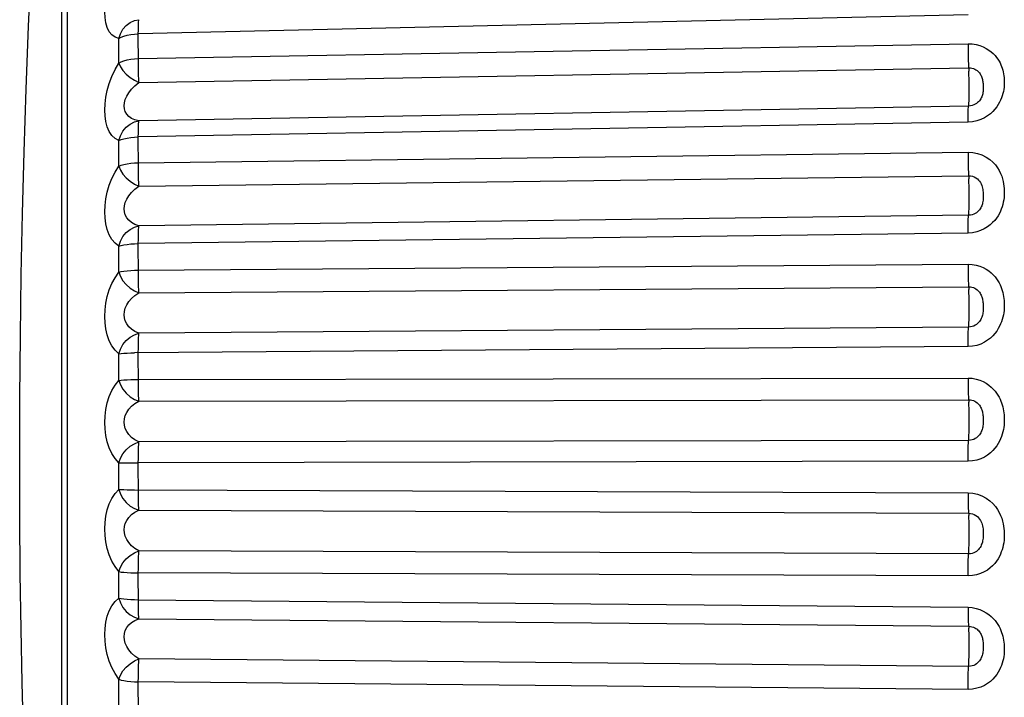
# Model space of a CAD drawing. Header units: millimetres. Extents: x -131 to 719, y -272 to 510.
# Tile 18 of 102: x -131.04 to -123.6, y 162.36 to 167.49. Entities that reach past the tile are written whole.
import ezdxf

# ---------------------------------------------------------------- set-up
doc = ezdxf.new("R2010")
doc.units = ezdxf.units.MM
doc.header["$LTSCALE"] = 23.1
doc.layers.get('0').update_dxf_attribs({"linetype": 'CONTINUOUS'})

msp = doc.modelspace()

# ---------------------------------------------------------------- linework, layer by layer
at = {"color": 7}
for p, q in [((-130.6798, 156.9624), (-130.6798, 171.3807)), ((-130.725, 169.3132), (-130.7251, 167.3193)), ((-123.8705, 167.5246), (-130.1447, 167.3802)), ((-130.1446, 167.1618), (-130.1447, 167.3802)), ((-130.7251, 167.3193), (-130.7251, 166.2612)), ((-130.2912, 167.1583), (-130.2912, 167.3441)), ((-130.1447, 167.1923), (-123.8705, 167.3047)), ((-130.1402, 167.0112), (-123.8659, 167.1238)), ((-123.8659, 166.834), (-130.1402, 166.7216)), ((-123.8705, 166.7125), (-130.1447, 166.5998)), ((-130.2912, 166.3795), (-130.2912, 166.5724)), ((-130.1446, 166.3732), (-130.1447, 166.5998)), ((-130.1447, 166.4046), (-123.8705, 166.4841)), ((-130.1402, 166.2272), (-123.8659, 166.3069)), ((-123.8659, 166.0077), (-130.1402, 165.9282)), ((-123.8705, 165.8725), (-130.1447, 165.7928)), ((-130.2912, 165.5764), (-130.2912, 165.7745)), ((-130.1446, 165.5606), (-130.1447, 165.7928)), ((-130.1447, 165.5924), (-123.8705, 165.6381)), ((-130.1402, 165.4207), (-123.8659, 165.4666)), ((-123.8659, 165.1613), (-130.1402, 165.1156)), ((-123.8705, 165.0139), (-130.1743, 164.9677)), ((-130.2912, 164.758), (-130.2912, 164.959)), ((-130.1446, 164.7327), (-130.1447, 164.968)), ((-130.1447, 164.7647), (-123.8705, 164.776)), ((-130.1402, 164.6006), (-123.8659, 164.6121)), ((-123.8659, 164.304), (-130.1402, 164.2926)), ((-130.2912, 163.9332), (-130.2912, 164.1349)), ((-123.8705, 164.1461), (-130.1447, 164.1345)), ((-130.1446, 163.8987), (-130.1447, 164.1345)), ((-130.1402, 163.7757), (-123.8659, 163.7528)), ((-123.8659, 163.4452), (-130.1402, 163.4683)), ((-130.2912, 163.1109), (-130.2912, 163.3112)), ((-130.1446, 163.0677), (-130.1447, 163.3014)), ((-123.8705, 163.2786), (-130.1447, 163.3014)), ((-130.1447, 163.0988), (-123.8705, 163.0416)), ((-130.1402, 162.9551), (-123.8659, 162.8981)), ((-123.8659, 162.5945), (-130.1402, 162.6517)), ((-130.2912, 162.3003), (-130.2912, 162.4969)), ((-130.1446, 162.2487), (-130.1447, 162.4778)), ((-123.8705, 162.4208), (-130.1447, 162.4778))]:
    msp.add_line(p, q, dxfattribs=at)
for points in [[(-131.0418, 164.1716), (-131.0405, 164.6319), (-131.0365, 165.094), (-131.0297, 165.5559), (-131.0202, 166.02), (-131.0079, 166.4882), (-130.9926, 166.9609), (-130.9742, 167.4392), (-130.9527, 167.9232), (-130.9278, 168.4138), (-130.8995, 168.9113), (-130.8675, 169.4166), (-130.8317, 169.9292), (-130.792, 170.4484), (-130.7482, 170.9755), (-130.7251, 171.2374)], [(-130.2912, 167.3441), (-130.3199, 167.354), (-130.3441, 167.3712), (-130.3641, 167.3963), (-130.3795, 167.4274), (-130.3901, 167.4631), (-130.3964, 167.5028), (-130.3986, 167.545), (-130.3965, 167.5903), (-130.3903, 167.6391), (-130.3796, 167.6905), (-130.3642, 167.7442), (-130.3443, 167.7987), (-130.3199, 167.8519), (-130.2912, 167.9044)], [(-130.2912, 167.3441), (-130.2798, 167.3809), (-130.2608, 167.4147), (-130.2364, 167.4433), (-130.2072, 167.4655), (-130.1741, 167.4804), (-130.1402, 167.4871)], [(-130.1447, 167.3802), (-130.1446, 167.4082), (-130.1442, 167.433), (-130.1436, 167.4539), (-130.1427, 167.4702), (-130.1415, 167.4814), (-130.1402, 167.4871)], [(-130.2912, 167.3441), (-130.2741, 167.3538), (-130.2533, 167.3625), (-130.2291, 167.3697), (-130.2025, 167.375), (-130.1743, 167.3786), (-130.1447, 167.3802)], [(-123.8705, 167.3047), (-123.8704, 167.2742), (-123.87, 167.2425), (-123.8693, 167.2106), (-123.8684, 167.1795), (-123.8673, 167.1503), (-123.8646, 167.0982)], [(-123.8705, 167.3047), (-123.8383, 167.3032), (-123.8084, 167.2988), (-123.7804, 167.2912), (-123.755, 167.2814), (-123.7326, 167.2701), (-123.7127, 167.2576), (-123.695, 167.2442), (-123.6795, 167.2302), (-123.666, 167.216), (-123.6543, 167.2017), (-123.6443, 167.1876), (-123.6358, 167.1738), (-123.6284, 167.1602), (-123.6221, 167.1467), (-123.6166, 167.1331), (-123.6118, 167.1194), (-123.6077, 167.1055), (-123.6042, 167.0914), (-123.6014, 167.0772), (-123.5992, 167.0629), (-123.5977, 167.0486), (-123.5967, 167.0343), (-123.5962, 167.0199), (-123.5963, 167.0054), (-123.597, 166.9906), (-123.5984, 166.9754), (-123.6004, 166.9597), (-123.6033, 166.9436), (-123.607, 166.9274), (-123.6116, 166.9111), (-123.6171, 166.895), (-123.6238, 166.8787), (-123.6318, 166.862), (-123.6415, 166.8449), (-123.653, 166.8275), (-123.6666, 166.81), (-123.6826, 166.7926), (-123.701, 166.7758), (-123.7222, 166.7597), (-123.7463, 166.7451), (-123.7739, 166.7322), (-123.8041, 166.722), (-123.8362, 166.7155), (-123.8705, 166.7125)], [(-130.2912, 166.5724), (-130.3199, 166.5884), (-130.3441, 166.6112), (-130.3641, 166.6413), (-130.3795, 166.6768), (-130.3901, 166.7162), (-130.3964, 166.7589), (-130.3986, 166.8034), (-130.3965, 166.8504), (-130.3903, 166.9002), (-130.3796, 166.9519), (-130.3642, 167.0051), (-130.3443, 167.0582), (-130.3199, 167.109), (-130.2912, 167.1583)], [(-130.2912, 167.1583), (-130.2741, 167.1676), (-130.2533, 167.1757), (-130.2292, 167.1824), (-130.2025, 167.1875), (-130.1741, 167.1908), (-130.1447, 167.1923)], [(-130.2912, 167.1583), (-130.2798, 167.1299), (-130.2608, 167.1019), (-130.2364, 167.0745), (-130.2072, 167.0496), (-130.1741, 167.0285), (-130.1402, 167.0112)], [(-130.1402, 167.0112), (-130.1415, 167.0377), (-130.1427, 167.067), (-130.1436, 167.0981), (-130.1442, 167.13), (-130.1446, 167.1618)], [(-123.8673, 166.8251), (-123.8646, 166.8425), (-123.8635, 166.856), (-123.8626, 166.8739), (-123.8619, 166.8959), (-123.8615, 166.9212), (-123.8613, 166.9491), (-123.8615, 166.9789), (-123.8619, 167.0096), (-123.8626, 167.0403), (-123.8635, 167.0701), (-123.8646, 167.0982)], [(-123.8659, 167.1238), (-123.8531, 167.1232), (-123.841, 167.1211), (-123.8298, 167.1179), (-123.8197, 167.1136), (-123.8106, 167.1086), (-123.8027, 167.103), (-123.7955, 167.0969), (-123.7893, 167.0906), (-123.7838, 167.0839), (-123.7791, 167.0772), (-123.7751, 167.0705), (-123.7716, 167.0637), (-123.7686, 167.0569), (-123.766, 167.05), (-123.7638, 167.0429), (-123.7618, 167.0355), (-123.7601, 167.0279), (-123.7587, 167.02), (-123.7575, 167.0119), (-123.7566, 167.0036), (-123.7559, 166.9952), (-123.7555, 166.9868), (-123.7553, 166.9783), (-123.7553, 166.9698), (-123.7556, 166.9612), (-123.7562, 166.9527), (-123.7571, 166.9441), (-123.7583, 166.9356), (-123.7598, 166.9273), (-123.7617, 166.9192), (-123.764, 166.9115), (-123.7667, 166.9039), (-123.77, 166.8964), (-123.7739, 166.8889), (-123.7786, 166.8814), (-123.7841, 166.8739), (-123.7905, 166.8667), (-123.798, 166.8597), (-123.8065, 166.8531), (-123.8162, 166.8472), (-123.8272, 166.842), (-123.8393, 166.8379), (-123.8522, 166.8352), (-123.8659, 166.834)], [(-130.1402, 166.7216), (-130.1701, 166.7288), (-130.1954, 166.7401), (-130.2161, 166.7547), (-130.2322, 166.772), (-130.2433, 166.7914), (-130.2499, 166.8124), (-130.2521, 166.8344), (-130.2499, 166.8576), (-130.2435, 166.8823), (-130.2324, 166.9079), (-130.2163, 166.9344), (-130.1955, 166.961), (-130.1702, 166.9868), (-130.1402, 167.0112)], [(-123.8705, 166.7125), (-123.8704, 166.7419), (-123.87, 166.7686), (-123.8693, 166.7919), (-123.8684, 166.8109), (-123.8673, 166.8251)], [(-130.2912, 166.5724), (-130.2798, 166.6095), (-130.2608, 166.6438), (-130.2364, 166.6733), (-130.2072, 166.6968), (-130.1741, 166.7131), (-130.1402, 166.7216)], [(-130.1447, 166.5998), (-130.1446, 166.6292), (-130.1442, 166.6561), (-130.1436, 166.6794), (-130.1427, 166.6984), (-130.1415, 166.7127), (-130.1402, 166.7216)], [(-130.2912, 166.5724), (-130.2741, 166.5797), (-130.2533, 166.5864), (-130.2291, 166.5918), (-130.2025, 166.5959), (-130.1743, 166.5986), (-130.1447, 166.5998)], [(-123.8705, 166.4841), (-123.8704, 166.4527), (-123.87, 166.4208), (-123.8693, 166.3893), (-123.8684, 166.3591), (-123.8673, 166.3314), (-123.8646, 166.2833)], [(-123.8705, 166.4841), (-123.8343, 166.482), (-123.7993, 166.4753), (-123.7651, 166.4634), (-123.7334, 166.4478), (-123.7062, 166.4294), (-123.6829, 166.4091), (-123.6636, 166.3881), (-123.6477, 166.3666), (-123.6347, 166.3451), (-123.6242, 166.3238), (-123.6159, 166.303), (-123.6095, 166.2828), (-123.6046, 166.2635), (-123.6011, 166.2451), (-123.5987, 166.2277), (-123.5971, 166.2108), (-123.5963, 166.194), (-123.5962, 166.177), (-123.5969, 166.1595), (-123.5984, 166.1416), (-123.6008, 166.1235), (-123.604, 166.1055), (-123.6081, 166.0882), (-123.613, 166.0712), (-123.6187, 166.0547), (-123.6256, 166.0383), (-123.6337, 166.0213), (-123.6435, 166.0041), (-123.6552, 165.9865), (-123.6689, 165.9689), (-123.6849, 165.9515), (-123.7033, 165.9347), (-123.7244, 165.9188), (-123.7483, 165.9043), (-123.7755, 165.8916), (-123.8052, 165.8816), (-123.8368, 165.8754), (-123.8705, 165.8725)], [(-130.2912, 165.7745), (-130.3199, 165.7965), (-130.3443, 165.8246), (-130.3642, 165.8595), (-130.3796, 165.8991), (-130.3902, 165.9419), (-130.3965, 165.9872), (-130.3986, 166.0335), (-130.3965, 166.0816), (-130.3902, 166.132), (-130.3795, 166.1834), (-130.3641, 166.2354), (-130.3442, 166.2863), (-130.3199, 166.3341), (-130.2912, 166.3795)], [(-130.2912, 166.3795), (-130.2741, 166.3863), (-130.2533, 166.3923), (-130.2292, 166.3973), (-130.2025, 166.401), (-130.1741, 166.4035), (-130.1447, 166.4046)], [(-130.2912, 166.3795), (-130.2798, 166.3488), (-130.2608, 166.3188), (-130.2364, 166.2902), (-130.2072, 166.2647), (-130.1741, 166.2437), (-130.1402, 166.2272)], [(-130.1402, 166.2272), (-130.1415, 166.2518), (-130.1427, 166.2796), (-130.1436, 166.3097), (-130.1442, 166.3413), (-130.1446, 166.3732)], [(-130.7251, 166.2612), (-130.7251, 158.9606), (-130.7252, 158.5931), (-130.7251, 158.2617), (-130.7252, 157.969), (-130.7251, 157.7165)], [(-123.8673, 165.9956), (-123.8646, 166.0193), (-123.8635, 166.0355), (-123.8626, 166.056), (-123.8619, 166.0801), (-123.8615, 166.1071), (-123.8613, 166.1362), (-123.8615, 166.1667), (-123.8619, 166.1975), (-123.8626, 166.2278), (-123.8635, 166.2567), (-123.8646, 166.2833)], [(-123.8659, 166.3069), (-123.8515, 166.3061), (-123.8374, 166.3031), (-123.8236, 166.298), (-123.8109, 166.2912), (-123.8, 166.283), (-123.7906, 166.274), (-123.7829, 166.2644), (-123.7764, 166.2543), (-123.7711, 166.244), (-123.7669, 166.2334), (-123.7635, 166.2227), (-123.7608, 166.2121), (-123.7588, 166.2015), (-123.7574, 166.1912), (-123.7563, 166.1812), (-123.7557, 166.1713), (-123.7553, 166.1614), (-123.7553, 166.1514), (-123.7556, 166.1412), (-123.7562, 166.1311), (-123.7572, 166.1211), (-123.7586, 166.1115), (-123.7603, 166.1025), (-123.7623, 166.094), (-123.7647, 166.0861), (-123.7674, 166.0784), (-123.7708, 166.0706), (-123.7748, 166.0629), (-123.7795, 166.0552), (-123.785, 166.0476), (-123.7915, 166.0403), (-123.7989, 166.0332), (-123.8074, 166.0266), (-123.817, 166.0207), (-123.8278, 166.0155), (-123.8398, 166.0114), (-123.8525, 166.0088), (-123.8659, 166.0077)], [(-130.1402, 165.9282), (-130.1702, 165.9385), (-130.1955, 165.9525), (-130.2163, 165.9696), (-130.2323, 165.989), (-130.2434, 166.0101), (-130.2499, 166.0324), (-130.2521, 166.0552), (-130.2499, 166.079), (-130.2434, 166.1039), (-130.2322, 166.1295), (-130.2162, 166.1553), (-130.1954, 166.1806), (-130.1701, 166.2049), (-130.1402, 166.2272)], [(-123.8705, 165.8725), (-123.8704, 165.9031), (-123.87, 165.9315), (-123.8693, 165.9569), (-123.8684, 165.9785), (-123.8673, 165.9956)], [(-130.2912, 165.7745), (-130.2798, 165.8114), (-130.2608, 165.8458), (-130.2364, 165.8759), (-130.2072, 165.9004), (-130.1741, 165.918), (-130.1402, 165.9282)], [(-130.1447, 165.7928), (-130.1446, 165.8234), (-130.1442, 165.8518), (-130.1436, 165.8773), (-130.1427, 165.899), (-130.1415, 165.9161), (-130.1402, 165.9282)], [(-130.2912, 165.7745), (-130.2741, 165.7793), (-130.2533, 165.7838), (-130.2291, 165.7875), (-130.2025, 165.7902), (-130.1743, 165.792), (-130.1447, 165.7928)], [(-130.2912, 165.5764), (-130.2741, 165.5808), (-130.2533, 165.5846), (-130.2292, 165.5878), (-130.2025, 165.5901), (-130.1741, 165.5917), (-130.1447, 165.5924)], [(-123.8705, 165.6381), (-123.8704, 165.6063), (-123.87, 165.5744), (-123.8693, 165.5436), (-123.8684, 165.5148), (-123.8673, 165.4888), (-123.8646, 165.4452)], [(-123.8705, 165.6381), (-123.8383, 165.636), (-123.8084, 165.631), (-123.7804, 165.6227), (-123.755, 165.6119), (-123.7326, 165.5997), (-123.7127, 165.5861), (-123.695, 165.5717), (-123.6795, 165.5567), (-123.666, 165.5415), (-123.6543, 165.5262), (-123.6443, 165.5112), (-123.6358, 165.4964), (-123.6284, 165.4819), (-123.6221, 165.4676), (-123.6166, 165.4531), (-123.6118, 165.4386), (-123.6077, 165.4238), (-123.6042, 165.4089), (-123.6014, 165.3939), (-123.5992, 165.3788), (-123.5977, 165.3637), (-123.5967, 165.3486), (-123.5962, 165.3334), (-123.5963, 165.3181), (-123.597, 165.3026), (-123.5984, 165.2866), (-123.6004, 165.2701), (-123.6033, 165.2532), (-123.607, 165.2362), (-123.6116, 165.2192), (-123.6171, 165.2023), (-123.6238, 165.1852), (-123.6318, 165.1677), (-123.6415, 165.15), (-123.653, 165.1318), (-123.6666, 165.1136), (-123.6826, 165.0956), (-123.701, 165.0782), (-123.7222, 165.0617), (-123.7463, 165.0466), (-123.7739, 165.0335), (-123.8041, 165.0231), (-123.8362, 165.0167), (-123.8705, 165.0139)], [(-130.2912, 164.959), (-130.3199, 164.9866), (-130.3441, 165.0196), (-130.3641, 165.0587), (-130.3795, 165.1017), (-130.3901, 165.1472), (-130.3964, 165.1945), (-130.3986, 165.2423), (-130.3965, 165.291), (-130.3903, 165.3412), (-130.3796, 165.3917), (-130.3642, 165.4422), (-130.3443, 165.4907), (-130.3199, 165.5352), (-130.2912, 165.5764)], [(-130.2912, 165.5764), (-130.2798, 165.5437), (-130.2608, 165.5121), (-130.2364, 165.4826), (-130.2072, 165.4568), (-130.1741, 165.4362), (-130.1402, 165.4207)], [(-130.1402, 165.4207), (-130.1415, 165.443), (-130.1427, 165.469), (-130.1436, 165.4979), (-130.1442, 165.5287), (-130.1446, 165.5606)], [(-123.8673, 165.1462), (-123.8646, 165.1757), (-123.8635, 165.1946), (-123.8626, 165.2174), (-123.8619, 165.2434), (-123.8615, 165.2718), (-123.8613, 165.3018), (-123.8615, 165.3326), (-123.8619, 165.3632), (-123.8626, 165.3927), (-123.8635, 165.4203), (-123.8646, 165.4452)], [(-123.8659, 165.4666), (-123.8531, 165.4658), (-123.841, 165.4636), (-123.8298, 165.46), (-123.8197, 165.4555), (-123.8106, 165.4502), (-123.8027, 165.4443), (-123.7955, 165.438), (-123.7893, 165.4314), (-123.7838, 165.4245), (-123.7791, 165.4175), (-123.7751, 165.4106), (-123.7716, 165.4036), (-123.7686, 165.3966), (-123.766, 165.3895), (-123.7638, 165.3822), (-123.7618, 165.3747), (-123.7601, 165.3668), (-123.7587, 165.3587), (-123.7575, 165.3503), (-123.7566, 165.3418), (-123.7559, 165.333), (-123.7555, 165.3242), (-123.7553, 165.3153), (-123.7553, 165.3064), (-123.7556, 165.2973), (-123.7562, 165.2882), (-123.7571, 165.279), (-123.7583, 165.2698), (-123.7598, 165.2608), (-123.7617, 165.2521), (-123.764, 165.2437), (-123.7667, 165.2355), (-123.77, 165.2274), (-123.7739, 165.2193), (-123.7786, 165.2111), (-123.7841, 165.2032), (-123.7905, 165.1954), (-123.798, 165.188), (-123.8065, 165.181), (-123.8162, 165.1748), (-123.8272, 165.1693), (-123.8393, 165.165), (-123.8522, 165.1623), (-123.8659, 165.1613)], [(-130.1402, 165.1156), (-130.1701, 165.1287), (-130.1954, 165.1452), (-130.2161, 165.1644), (-130.2322, 165.1857), (-130.2433, 165.2081), (-130.2499, 165.2314), (-130.2521, 165.255), (-130.2499, 165.2791), (-130.2435, 165.3039), (-130.2324, 165.3289), (-130.2163, 165.3539), (-130.1955, 165.3781), (-130.1702, 165.4006), (-130.1402, 165.4207)], [(-123.8705, 165.0139), (-123.8704, 165.0453), (-123.87, 165.0751), (-123.8693, 165.1024), (-123.8684, 165.1263), (-123.8673, 165.1462)], [(-130.2912, 164.959), (-130.2798, 164.9953), (-130.2608, 165.0294), (-130.2364, 165.0598), (-130.2072, 165.085), (-130.1741, 165.1037), (-130.1402, 165.1156)], [(-130.1447, 164.968), (-130.1446, 164.9994), (-130.1442, 165.0292), (-130.1436, 165.0566), (-130.1427, 165.0806), (-130.1415, 165.1004), (-130.1402, 165.1156)], [(-130.2912, 164.959), (-130.2741, 164.9613), (-130.2533, 164.9636), (-130.2291, 164.9654), (-130.2025, 164.9667), (-130.1743, 164.9677)], [(-123.8705, 164.776), (-123.8704, 164.7441), (-123.87, 164.7127), (-123.8693, 164.683), (-123.8684, 164.6557), (-123.8673, 164.6318), (-123.8646, 164.5931)], [(-123.8705, 164.776), (-123.8383, 164.7738), (-123.8084, 164.7685), (-123.7804, 164.7599), (-123.755, 164.7489), (-123.7326, 164.7364), (-123.7127, 164.7225), (-123.695, 164.7078), (-123.6795, 164.6926), (-123.666, 164.6771), (-123.6543, 164.6615), (-123.6443, 164.6463), (-123.6358, 164.6313), (-123.6284, 164.6166), (-123.6221, 164.6021), (-123.6166, 164.5874), (-123.6118, 164.5727), (-123.6077, 164.5578), (-123.6042, 164.5427), (-123.6014, 164.5275), (-123.5992, 164.5122), (-123.5977, 164.497), (-123.5967, 164.4817), (-123.5962, 164.4664), (-123.5963, 164.451), (-123.597, 164.4353), (-123.5984, 164.4192), (-123.6004, 164.4025), (-123.6033, 164.3855), (-123.607, 164.3684), (-123.6116, 164.3512), (-123.6171, 164.3342), (-123.6238, 164.3171), (-123.6318, 164.2996), (-123.6415, 164.2817), (-123.653, 164.2635), (-123.6666, 164.2453), (-123.6826, 164.2272), (-123.701, 164.2098), (-123.7222, 164.1933), (-123.7463, 164.1783), (-123.7739, 164.1652), (-123.8041, 164.155), (-123.8362, 164.1488), (-123.8705, 164.1461)], [(-130.2912, 164.1349), (-130.3199, 164.1679), (-130.3441, 164.2054), (-130.3641, 164.2484), (-130.3795, 164.2946), (-130.3901, 164.3424), (-130.3964, 164.3912), (-130.3986, 164.4397), (-130.3965, 164.4886), (-130.3903, 164.5382), (-130.3796, 164.5873), (-130.3642, 164.6355), (-130.3443, 164.681), (-130.3199, 164.7215), (-130.2912, 164.758)], [(-130.2912, 164.758), (-130.2741, 164.7598), (-130.2533, 164.7614), (-130.2292, 164.7627), (-130.2025, 164.7637), (-130.1741, 164.7644), (-130.1447, 164.7647)], [(-130.2912, 164.758), (-130.2798, 164.7236), (-130.2608, 164.6908), (-130.2364, 164.6607), (-130.2072, 164.6349), (-130.1741, 164.6148), (-130.1402, 164.6006)], [(-130.1402, 164.6006), (-130.1415, 164.6203), (-130.1427, 164.6442), (-130.1436, 164.6715), (-130.1442, 164.7013), (-130.1446, 164.7327)], [(-130.1402, 164.2926), (-130.1701, 164.3085), (-130.1954, 164.3274), (-130.2161, 164.3486), (-130.2322, 164.3714), (-130.2433, 164.395), (-130.2499, 164.4191), (-130.2521, 164.4431), (-130.2499, 164.4672), (-130.2435, 164.4917), (-130.2324, 164.516), (-130.2163, 164.5398), (-130.1955, 164.5624), (-130.1702, 164.5829), (-130.1402, 164.6006)], [(-123.8673, 164.286), (-123.8646, 164.3212), (-123.8635, 164.3425), (-123.8626, 164.3673), (-123.8619, 164.3949), (-123.8615, 164.4244), (-123.8613, 164.455), (-123.8615, 164.4858), (-123.8619, 164.5158), (-123.8626, 164.5443), (-123.8635, 164.5703), (-123.8646, 164.5931)], [(-123.8659, 164.6121), (-123.8531, 164.6113), (-123.841, 164.609), (-123.8298, 164.6054), (-123.8197, 164.6007), (-123.8106, 164.5954), (-123.8027, 164.5895), (-123.7955, 164.5831), (-123.7893, 164.5765), (-123.7838, 164.5696), (-123.7791, 164.5626), (-123.7751, 164.5556), (-123.7716, 164.5487), (-123.7686, 164.5417), (-123.766, 164.5346), (-123.7638, 164.5273), (-123.7618, 164.5198), (-123.7601, 164.512), (-123.7587, 164.5039), (-123.7575, 164.4956), (-123.7566, 164.487), (-123.7559, 164.4783), (-123.7555, 164.4694), (-123.7553, 164.4604), (-123.7553, 164.4514), (-123.7556, 164.4422), (-123.7562, 164.433), (-123.7571, 164.4236), (-123.7583, 164.4142), (-123.7598, 164.4051), (-123.7617, 164.3962), (-123.764, 164.3876), (-123.7667, 164.3792), (-123.77, 164.3709), (-123.7739, 164.3626), (-123.7786, 164.3543), (-123.7841, 164.3462), (-123.7905, 164.3383), (-123.798, 164.3308), (-123.8065, 164.3238), (-123.8162, 164.3174), (-123.8272, 164.3119), (-123.8393, 164.3077), (-123.8522, 164.305), (-123.8659, 164.304)], [(-130.2912, 164.1349), (-130.2798, 164.1702), (-130.2608, 164.2036), (-130.2364, 164.234), (-130.2072, 164.2596), (-130.1741, 164.2793), (-130.1402, 164.2926)], [(-130.1447, 164.1345), (-130.1446, 164.1664), (-130.1442, 164.1972), (-130.1436, 164.2262), (-130.1427, 164.2522), (-130.1415, 164.2746), (-130.1402, 164.2926)], [(-123.8705, 164.1461), (-123.8704, 164.1779), (-123.87, 164.2088), (-123.8693, 164.2377), (-123.8684, 164.2637), (-123.8673, 164.286)], [(-130.7251, 157.1057), (-130.7375, 157.2449), (-130.7711, 157.6377), (-130.8019, 158.0199), (-130.8304, 158.3968), (-130.8568, 158.7685), (-130.8813, 159.1387), (-130.9039, 159.5064), (-130.9248, 159.8728), (-130.9439, 160.2386), (-130.9612, 160.6026), (-130.9768, 160.968), (-130.9908, 161.3339), (-131.0033, 161.7051), (-131.0142, 162.0835), (-131.0236, 162.4728), (-131.0312, 162.8769), (-131.037, 163.2951), (-131.0406, 163.7263), (-131.0418, 164.1716)], [(-130.2912, 164.1349), (-130.2741, 164.1346), (-130.2533, 164.1347)], [(-130.2533, 164.1347), (-130.2025, 164.1346), (-130.1743, 164.1346), (-130.1447, 164.1345)], [(-130.2912, 163.3112), (-130.3199, 163.3492), (-130.3441, 163.3909), (-130.3641, 163.4373), (-130.3795, 163.4861), (-130.3901, 163.5356), (-130.3964, 163.5854), (-130.3986, 163.6343), (-130.3965, 163.6827), (-130.3903, 163.7311), (-130.3796, 163.7783), (-130.3642, 163.8237), (-130.3443, 163.8656), (-130.3199, 163.9018), (-130.2912, 163.9332)], [(-130.2912, 163.9332), (-130.2798, 163.8975), (-130.2608, 163.8638), (-130.2364, 163.8334), (-130.2072, 163.8079), (-130.1741, 163.7885), (-130.1402, 163.7757)], [(-130.2912, 163.9332), (-130.2741, 163.9324), (-130.2533, 163.9318), (-130.2292, 163.9312), (-130.2025, 163.9308), (-130.1741, 163.9306), (-123.8705, 163.9073)], [(-130.1402, 163.7757), (-130.1415, 163.7927), (-130.1427, 163.8143), (-130.1436, 163.8397), (-130.1442, 163.8681), (-130.1446, 163.8987)], [(-123.8705, 163.9073), (-123.8704, 163.8756), (-123.87, 163.8451), (-123.8693, 163.8167), (-123.8684, 163.7913), (-123.8673, 163.7698), (-123.8646, 163.7365)], [(-123.8705, 163.9073), (-123.8343, 163.9046), (-123.7994, 163.897), (-123.7651, 163.8841), (-123.7333, 163.8673), (-123.7061, 163.8476), (-123.6828, 163.8261), (-123.6635, 163.804), (-123.6476, 163.7814), (-123.6345, 163.7589), (-123.6241, 163.7366), (-123.6158, 163.715), (-123.6094, 163.694), (-123.6046, 163.6741), (-123.6011, 163.655), (-123.5986, 163.6371), (-123.5971, 163.6198), (-123.5963, 163.6025), (-123.5962, 163.5852), (-123.5969, 163.5671), (-123.5984, 163.5487), (-123.6008, 163.5301), (-123.604, 163.5118), (-123.6081, 163.4941), (-123.613, 163.4768), (-123.6187, 163.46), (-123.6256, 163.4433), (-123.6338, 163.4262), (-123.6436, 163.4087), (-123.6553, 163.391), (-123.669, 163.3732), (-123.685, 163.3558), (-123.7034, 163.339), (-123.7245, 163.3232), (-123.7484, 163.3088), (-123.7756, 163.2964), (-123.8053, 163.2867), (-123.8368, 163.2809), (-123.8705, 163.2786)], [(-130.1402, 163.4683), (-130.1701, 163.4867), (-130.1954, 163.5078), (-130.2161, 163.5308), (-130.2322, 163.555), (-130.2433, 163.5795), (-130.2499, 163.6041), (-130.2521, 163.6282), (-130.2499, 163.6521), (-130.2435, 163.676), (-130.2324, 163.6993), (-130.2163, 163.7217), (-130.1955, 163.7424), (-130.1702, 163.7606), (-130.1402, 163.7757)], [(-123.8673, 163.4246), (-123.8646, 163.465), (-123.8635, 163.4886), (-123.8626, 163.5152), (-123.8619, 163.544), (-123.8615, 163.5743), (-123.8613, 163.6051), (-123.8615, 163.6355), (-123.8619, 163.6647), (-123.8626, 163.6918), (-123.8635, 163.7159), (-123.8646, 163.7365)], [(-123.8659, 163.7528), (-123.8515, 163.7517), (-123.8374, 163.7485), (-123.8236, 163.7432), (-123.8109, 163.7361), (-123.8, 163.7278), (-123.7906, 163.7186), (-123.7828, 163.7089), (-123.7764, 163.6988), (-123.7711, 163.6885), (-123.7668, 163.678), (-123.7634, 163.6675), (-123.7608, 163.6569), (-123.7588, 163.6464), (-123.7573, 163.6361), (-123.7563, 163.6261), (-123.7557, 163.6161), (-123.7553, 163.6061), (-123.7553, 163.5959), (-123.7556, 163.5853), (-123.7562, 163.5747), (-123.7572, 163.5642), (-123.7586, 163.554), (-123.7603, 163.5444), (-123.7623, 163.5354), (-123.7647, 163.5269), (-123.7675, 163.5186), (-123.7708, 163.5104), (-123.7748, 163.5022), (-123.7795, 163.494), (-123.7851, 163.486), (-123.7915, 163.4783), (-123.7989, 163.471), (-123.8074, 163.4641), (-123.817, 163.458), (-123.8279, 163.4527), (-123.8398, 163.4487), (-123.8525, 163.4461), (-123.8659, 163.4452)], [(-130.2912, 163.3112), (-130.2798, 163.3451), (-130.2608, 163.3775), (-130.2364, 163.4075), (-130.2072, 163.4333), (-130.1741, 163.4536), (-130.1402, 163.4683)], [(-130.1447, 163.3014), (-130.1446, 163.3334), (-130.1442, 163.3649), (-130.1436, 163.3951), (-130.1427, 163.423), (-130.1415, 163.4476), (-130.1402, 163.4683)], [(-123.8705, 163.2786), (-123.8704, 163.3105), (-123.87, 163.3421), (-123.8693, 163.3722), (-123.8684, 163.4), (-123.8673, 163.4246)], [(-130.2912, 163.3112), (-130.2741, 163.3083), (-130.2533, 163.3062), (-130.2291, 163.3043), (-130.2025, 163.3028), (-130.1743, 163.3019), (-130.1447, 163.3014)], [(-130.2912, 162.4969), (-130.3199, 162.5395), (-130.3441, 162.585), (-130.3641, 162.6342), (-130.3795, 162.6851), (-130.3901, 162.7358), (-130.3964, 162.7861), (-130.3986, 162.8347), (-130.3965, 162.8821), (-130.3903, 162.9288), (-130.3796, 162.9736), (-130.3642, 163.0157), (-130.3443, 163.0536), (-130.3199, 163.0851), (-130.2912, 163.1109)], [(-130.2912, 163.1109), (-130.2798, 163.0744), (-130.2608, 163.0402), (-130.2364, 163.0098), (-130.2072, 162.9848), (-130.1741, 162.9664), (-130.1402, 162.9551)], [(-130.2912, 163.1109), (-130.2741, 163.1076), (-130.2533, 163.1047), (-130.2292, 163.1024), (-130.2025, 163.1006), (-130.1741, 163.0994), (-130.1447, 163.0988)], [(-130.1402, 162.9551), (-130.1415, 162.9693), (-130.1427, 162.9883), (-130.1436, 163.0115), (-130.1442, 163.0382), (-130.1446, 163.0677)], [(-123.8705, 163.0416), (-123.8704, 163.0104), (-123.87, 162.981), (-123.8693, 162.9543), (-123.8684, 162.9311), (-123.8673, 162.9122), (-123.8646, 162.8846)], [(-123.8705, 163.0416), (-123.8383, 163.039), (-123.8084, 163.0334), (-123.7804, 163.0245), (-123.755, 163.0134), (-123.7326, 163.0007), (-123.7127, 162.9867), (-123.695, 162.972), (-123.6795, 162.9567), (-123.666, 162.9411), (-123.6543, 162.9256), (-123.6443, 162.9104), (-123.6358, 162.8955), (-123.6284, 162.8809), (-123.6221, 162.8664), (-123.6166, 162.8519), (-123.6118, 162.8373), (-123.6077, 162.8225), (-123.6042, 162.8076), (-123.6014, 162.7925), (-123.5992, 162.7774), (-123.5977, 162.7624), (-123.5967, 162.7473), (-123.5962, 162.7322), (-123.5963, 162.717), (-123.597, 162.7016), (-123.5984, 162.6857), (-123.6004, 162.6693), (-123.6033, 162.6527), (-123.607, 162.6359), (-123.6116, 162.6191), (-123.6171, 162.6024), (-123.6238, 162.5857), (-123.6318, 162.5685), (-123.6415, 162.5511), (-123.653, 162.5334), (-123.6666, 162.5157), (-123.6826, 162.4982), (-123.701, 162.4813), (-123.7222, 162.4654), (-123.7463, 162.451), (-123.7739, 162.4385), (-123.8041, 162.4288), (-123.8362, 162.423), (-123.8705, 162.4208)], [(-130.1402, 162.6517), (-130.1701, 162.6725), (-130.1954, 162.6956), (-130.2161, 162.7201), (-130.2322, 162.7453), (-130.2433, 162.7704), (-130.2499, 162.7953), (-130.2521, 162.8193), (-130.2499, 162.8427), (-130.2435, 162.8657), (-130.2324, 162.8878), (-130.2163, 162.9085), (-130.1955, 162.9271), (-130.1702, 162.9429), (-130.1402, 162.9551)], [(-123.8673, 162.5714), (-123.8646, 162.6166), (-123.8635, 162.6421), (-123.8626, 162.6702), (-123.8619, 162.7), (-123.8615, 162.7307), (-123.8613, 162.7614), (-123.8615, 162.7911), (-123.8619, 162.8191), (-123.8626, 162.8445), (-123.8635, 162.8666), (-123.8646, 162.8846)], [(-123.8659, 162.8981), (-123.8531, 162.8971), (-123.841, 162.8948), (-123.8298, 162.8911), (-123.8197, 162.8865), (-123.8106, 162.8813), (-123.8027, 162.8755), (-123.7955, 162.8692), (-123.7893, 162.8627), (-123.7838, 162.8561), (-123.7791, 162.8493), (-123.7751, 162.8426), (-123.7716, 162.8359), (-123.7686, 162.8292), (-123.766, 162.8224), (-123.7638, 162.8154), (-123.7618, 162.8082), (-123.7601, 162.8007), (-123.7587, 162.7929), (-123.7575, 162.7848), (-123.7566, 162.7765), (-123.7559, 162.768), (-123.7555, 162.7594), (-123.7553, 162.7506), (-123.7553, 162.7416), (-123.7556, 162.7325), (-123.7562, 162.7233), (-123.7571, 162.7139), (-123.7583, 162.7045), (-123.7598, 162.6953), (-123.7617, 162.6863), (-123.764, 162.6777), (-123.7667, 162.6692), (-123.77, 162.6608), (-123.7739, 162.6524), (-123.7786, 162.6441), (-123.7841, 162.6359), (-123.7905, 162.6281), (-123.798, 162.6206), (-123.8065, 162.6136), (-123.8162, 162.6074), (-123.8272, 162.602), (-123.8393, 162.5978), (-123.8522, 162.5953), (-123.8659, 162.5945)], [(-130.2912, 162.4969), (-130.2798, 162.529), (-130.2608, 162.5601), (-130.2364, 162.5893), (-130.2072, 162.6151), (-130.1741, 162.6359), (-130.1402, 162.6516)], [(-130.1447, 162.4778), (-130.1446, 162.5096), (-130.1442, 162.5415), (-130.1436, 162.5726), (-130.1427, 162.6019), (-130.1415, 162.6286), (-130.1402, 162.6516)], [(-123.8705, 162.4208), (-123.8704, 162.4525), (-123.87, 162.4844), (-123.8693, 162.5155), (-123.8684, 162.5448), (-123.8673, 162.5714)], [(-130.2912, 162.4969), (-130.2741, 162.4915), (-130.2533, 162.4872), (-130.2291, 162.4834), (-130.2025, 162.4806), (-130.1743, 162.4788), (-130.1447, 162.4778)]]:
    msp.add_lwpolyline(points, dxfattribs=at)

doc.saveas('drawing.dxf')
